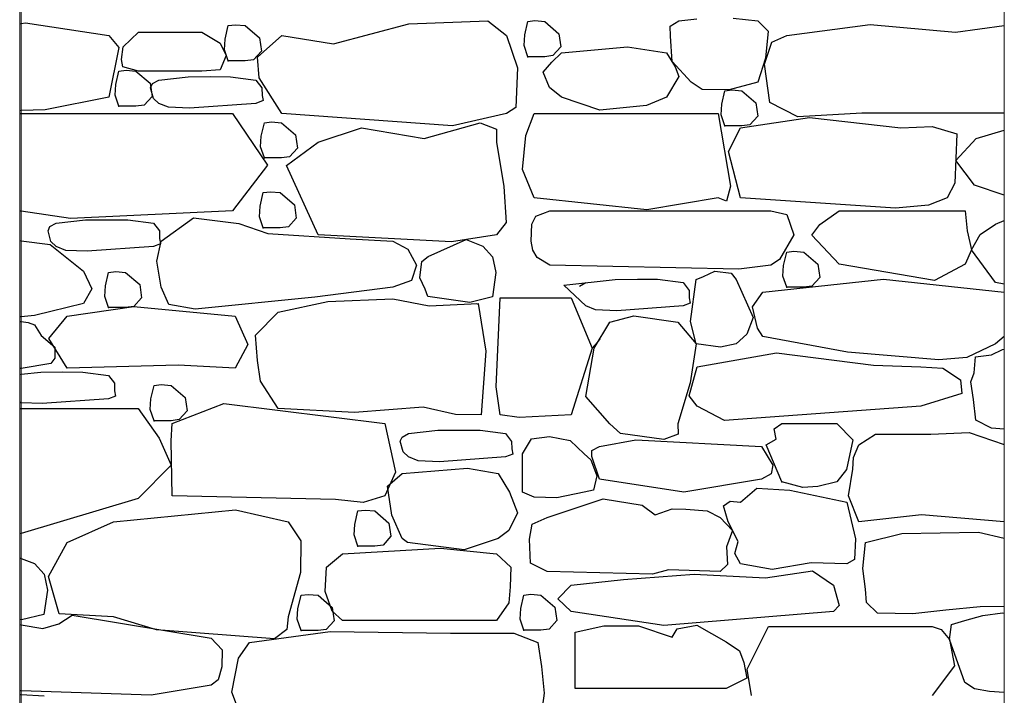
# Model space of a CAD drawing. Extents: x 169645 to 508157, y -5167 to 165945.
# Tile 27 of 130: x 291319 to 293145, y 1138 to 2392. Entities that reach past the tile are written whole.
import ezdxf

# ---------------------------------------------------------------- set-up
doc = ezdxf.new("R2010")
doc.units = 0
doc.header["$MEASUREMENT"] = 0
doc.layers.add('Murs  Pierre', color=7, linetype='Continuous')
doc.layers.add('Murs Périphériques', color=7, linetype='Continuous')

msp = doc.modelspace()

# ---------------------------------------------------------------- linework, layer by layer
at = {"layer": 'Murs  Pierre', "linetype": 'Continuous', "lineweight": 20}
for p, q in [((293144.9, 4550), (293144.9, -20)), ((291321.5, 4547.2), (291321.5, -20))]:
    msp.add_line(p, q, dxfattribs=at)
at = {"layer": 'Murs  Pierre', "linetype": 'Continuous'}
for p, q in [((292541.2, 2389.7), (292574.8, 2393.4)), ((292641.8, 2394.6), (292687.9, 2389.7)), ((291318.6, 2383.9), (291321.5, 2384.5)), ((291318.6, 2383.9), (291321.5, 2384.5)), ((291321.5, 2384.5), (291329.4, 2386)), ((291329.4, 2386), (291484.1, 2362.3)), ((291699.7, 2355.5), (291705.4, 2380.6)), ((291705.4, 2380.6), (291718.7, 2382.2)), ((291718.7, 2382.2), (291737.1, 2380.6)), ((291737.1, 2380.6), (291763.1, 2358)), ((291900.8, 2347), (292040.5, 2383.8)), ((292040.5, 2383.8), (292187.2, 2389.8)), ((292187.2, 2389.8), (292221.4, 2362.3)), ((292255.3, 2363.3), (292261.1, 2388.4)), ((292261.1, 2388.4), (292274.3, 2390)), ((292274.3, 2390), (292292.8, 2388.4)), ((292292.8, 2388.4), (292318.8, 2365.7)), ((292524.9, 2379.9), (292541.2, 2389.7)), ((292526, 2361.3), (292524.9, 2379.9)), ((292687.9, 2389.7), (292706.8, 2370.2)), ((292741.3, 2362.3), (292895.9, 2382.8)), ((292895.9, 2382.8), (293054.5, 2368.6)), ((293054.5, 2368.6), (293144.9, 2380.8)), ((291484.1, 2362.3), (291502.3, 2339.8)), ((291510.5, 2341.5), (291539.2, 2368.6)), ((291539.2, 2368.6), (291656.7, 2368.6)), ((291656.7, 2368.6), (291690.7, 2348.3)), ((291759.6, 2322.1), (291805.1, 2362.3)), ((291763.1, 2358), (291766.8, 2333.5)), ((291805.1, 2362.3), (291900.8, 2347)), ((292221.4, 2362.3), (292241.8, 2302.6)), ((292254.1, 2343.7), (292255.3, 2363.3)), ((292318.8, 2365.7), (292322.5, 2341.2)), ((292528.8, 2314.3), (292526, 2361.3)), ((292706.8, 2370.2), (292701.8, 2320)), ((292713.6, 2349.9), (292741.3, 2362.3)), ((291502.3, 2339.8), (291484.1, 2248.1)), ((291507.6, 2317.5), (291510.5, 2341.5)), ((291690.7, 2348.3), (291701.3, 2325)), ((291698.4, 2335.9), (291699.7, 2355.5)), ((292261.1, 2323), (292254.1, 2343.7)), ((292322.5, 2341.2), (292307.8, 2325)), ((292323.6, 2329.9), (292446, 2341.1)), ((292446, 2341.1), (292518.5, 2329.9)), ((292700.2, 2309.4), (292713.6, 2349.9)), ((291701.3, 2325), (291690.2, 2298.3)), ((291705.4, 2315.3), (291698.4, 2335.9)), ((291766.8, 2333.5), (291752.1, 2317.2)), ((291762.5, 2284), (291759.6, 2322.1)), ((292292.8, 2323), (292261.1, 2323)), ((292307.8, 2325), (292292.8, 2323)), ((292305.8, 2312.8), (292323.6, 2329.9)), ((292518.5, 2329.9), (292534.7, 2304.4)), ((292701.8, 2320), (292687.9, 2275.5)), ((291509.9, 2304), (291507.6, 2317.5)), ((291539.2, 2296), (291509.9, 2304)), ((291737.1, 2315.3), (291705.4, 2315.3)), ((291752.1, 2317.2), (291737.1, 2315.3)), ((292241.8, 2302.6), (292238.9, 2228.6)), ((292289.7, 2294.5), (292305.8, 2312.8)), ((292564.4, 2275.5), (292528.8, 2314.3)), ((292534.7, 2304.4), (292541.2, 2286.5)), ((292710.1, 2237.9), (292700.2, 2309.4)), ((291496.8, 2271.2), (291502.6, 2296.3)), ((291502.6, 2296.3), (291515.8, 2297.9)), ((291515.8, 2297.9), (291534.2, 2296.3)), ((291534.2, 2296.3), (291560.3, 2273.6)), ((291656.7, 2296), (291539.2, 2296)), ((291576.4, 2279.7), (291631, 2285.8)), ((291631, 2285.8), (291671.9, 2286.1)), ((291690.2, 2298.3), (291656.7, 2296)), ((291671.9, 2286.1), (291709.4, 2285.9)), ((291709.4, 2285.9), (291756.7, 2279.7)), ((291805.1, 2217.7), (291762.5, 2284)), ((292301.2, 2265.8), (292289.7, 2294.5)), ((292541.2, 2286.5), (292518.5, 2248.1)), ((291495.6, 2251.6), (291496.8, 2271.2)), ((291560.3, 2273.6), (291564, 2249.1)), ((291561.3, 2265.5), (291564.7, 2273.2)), ((291566.6, 2245.7), (291561.3, 2265.5)), ((291564.7, 2273.2), (291576.4, 2279.7)), ((291756.7, 2279.7), (291767.8, 2265.1)), ((291767.8, 2265.1), (291768.2, 2251.2)), ((292323.6, 2248.1), (292301.2, 2265.8)), ((292584.5, 2261.8), (292564.4, 2275.5)), ((292687.9, 2275.5), (292634.4, 2261.2)), ((291484.1, 2248.1), (291365.7, 2224.3)), ((291502.6, 2230.9), (291495.6, 2251.6)), ((291564, 2249.1), (291549.2, 2232.8)), ((291768.2, 2251.2), (291770, 2241.4)), ((292394.8, 2223.8), (292323.6, 2248.1)), ((292518.5, 2248.1), (292481.2, 2232.6)), ((292634.4, 2261.2), (292584.5, 2261.8)), ((292620.7, 2234.9), (292626.5, 2259.9)), ((292626.5, 2259.9), (292639.7, 2261.6)), ((292639.7, 2261.6), (292658.1, 2259.9)), ((292658.1, 2259.9), (292684.2, 2237.3)), ((291534.2, 2230.9), (291502.6, 2230.9)), ((291549.2, 2232.8), (291534.2, 2230.9)), ((291576.4, 2236.4), (291566.6, 2245.7)), ((291594.4, 2229), (291576.4, 2236.4)), ((291633.8, 2227.4), (291594.4, 2229)), ((291756.7, 2236.4), (291633.8, 2227.4)), ((291770, 2241.4), (291756.7, 2236.4)), ((292238.9, 2228.6), (292221.4, 2217.7)), ((292481.2, 2232.6), (292394.8, 2223.8)), ((292619.5, 2215.2), (292620.7, 2234.9)), ((292684.2, 2237.3), (292687.9, 2212.8)), ((292761.7, 2211.2), (292710.1, 2237.9)), ((291321.5, 2222.9), (291318.6, 2222.8)), ((291321.5, 2222.9), (291318.6, 2222.8)), ((291318.6, 2217.7), (291321.5, 2217.7)), ((291318.6, 2217.7), (291321.5, 2217.7)), ((291365.7, 2224.3), (291321.5, 2222.9)), ((291321.5, 2217.7), (291713.1, 2217.7)), ((291713.1, 2217.7), (291778.5, 2121.8)), ((292121.1, 2194.8), (291805.1, 2217.7)), ((292221.4, 2217.7), (292121.1, 2194.8)), ((292257.2, 2176.8), (292273, 2217.7)), ((292273, 2217.7), (292614.1, 2217.7)), ((292614.1, 2217.7), (292637.1, 2082.4)), ((292626.5, 2194.6), (292619.5, 2215.2)), ((292655.7, 2190.7), (292783.9, 2210)), ((292687.9, 2212.8), (292673.1, 2196.5)), ((292880.6, 2218.4), (292761.7, 2211.2)), ((292783.9, 2210), (292953.3, 2190.7)), ((293144.9, 2217.9), (292880.6, 2218.4)), ((291766.7, 2175.3), (291772.4, 2200.4)), ((291772.4, 2200.4), (291785.7, 2202)), ((291785.7, 2202), (291804.1, 2200.4)), ((291804.1, 2200.4), (291830.2, 2177.7)), ((292069.1, 2171.4), (292172.8, 2200.3)), ((292172.8, 2200.3), (292203.2, 2188.5)), ((292658.1, 2194.6), (292626.5, 2194.6)), ((292673.1, 2196.5), (292658.1, 2194.6)), ((292953.3, 2190.7), (293010.9, 2193.2)), ((293010.9, 2193.2), (293056.8, 2179.5)), ((291765.4, 2155.7), (291766.7, 2175.3)), ((291830.2, 2177.7), (291833.8, 2153.2)), ((291872.1, 2164.3), (291952.8, 2191.1)), ((291952.8, 2191.1), (292069.1, 2171.4)), ((292203.2, 2188.5), (292203, 2164.3)), ((292251.1, 2113.3), (292257.2, 2176.8)), ((292633.3, 2147), (292655.7, 2190.7)), ((293056.8, 2179.5), (293053.3, 2088.5)), ((293092.7, 2171.4), (293144.9, 2186.6)), ((291772.4, 2135), (291765.4, 2155.7)), ((291813.7, 2121), (291872.1, 2164.3)), ((292203, 2164.3), (292216.4, 2082.2)), ((293055.2, 2130.5), (293092.7, 2171.4)), ((291819.1, 2136.9), (291804.1, 2135)), ((291833.8, 2153.2), (291819.1, 2136.9)), ((292655.7, 2061.3), (292633.3, 2147)), ((291778.5, 2121.8), (291713.1, 2036.9)), ((291804.1, 2135), (291772.4, 2135)), ((291872.1, 1992.3), (291813.7, 2121)), ((293089.6, 2084.3), (293055.2, 2130.5)), ((292273, 2061.3), (292251.1, 2113.3)), ((292216.4, 2082.2), (292220.8, 2015.2)), ((292637.1, 2082.4), (292629.9, 2054.9)), ((293053.3, 2088.5), (293038.8, 2061.3)), ((293144.9, 2065.9), (293089.6, 2084.3)), ((291764.6, 2045.6), (291770.3, 2070.7)), ((291770.3, 2070.7), (291783.6, 2072.3)), ((291783.6, 2072.3), (291802, 2070.7)), ((291802, 2070.7), (291828.1, 2048.1)), ((291763.3, 2026), (291764.6, 2045.6)), ((291828.1, 2048.1), (291831.7, 2023.5)), ((292481.6, 2038.8), (292273, 2061.3)), ((292614.1, 2061.3), (292481.6, 2038.8)), ((292629.9, 2054.9), (292614.1, 2061.3)), ((292943.3, 2041.9), (292655.7, 2061.3)), ((293004.4, 2047.2), (292943.3, 2041.9)), ((293038.8, 2061.3), (293004.4, 2047.2)), ((291321.5, 2036.1), (291318.6, 2036.5)), ((291321.5, 2036.1), (291318.6, 2036.5)), ((291412.7, 2022.8), (291321.5, 2036.1)), ((291713.1, 2036.9), (291412.7, 2022.8)), ((292276, 2027.1), (292301.9, 2036.9)), ((292301.9, 2036.9), (292711.8, 2036.9)), ((292711.8, 2036.9), (292741.7, 2030.2)), ((292741.7, 2030.2), (292754.5, 1992.3)), ((292802.6, 2011.7), (292838.6, 2036.9)), ((292838.6, 2036.9), (293072.2, 2036.9)), ((293072.2, 2036.9), (293075.9, 1999.5)), ((291374.5, 2007.5), (291386.2, 2014)), ((291386.2, 2014), (291440.8, 2020.1)), ((291440.8, 2020.1), (291481.7, 2020.4)), ((291481.7, 2020.4), (291519.2, 2020.2)), ((291519.2, 2020.2), (291566.5, 2014)), ((291566.5, 2014), (291577.6, 1999.5)), ((291581, 1980.4), (291641, 2024.1)), ((291641, 2024.1), (291725, 2013.6)), ((291725, 2013.6), (291779.1, 1994.7)), ((291770.3, 2005.3), (291763.3, 2026)), ((291831.7, 2023.5), (291817, 2007.3)), ((292220.8, 2015.2), (292203, 1992.3)), ((292267.2, 1980.4), (292268.4, 2012.1)), ((292268.4, 2012.1), (292276, 2027.1)), ((292787.7, 1991.4), (292802.6, 2011.7)), ((293100, 1993), (293128.8, 2012.1)), ((293128.8, 2012.1), (293144.9, 2018.9)), ((291371.1, 1999.8), (291374.5, 2007.5)), ((291376.4, 1980), (291371.1, 1999.8)), ((291577.6, 1999.5), (291578, 1985.5)), ((291802, 2005.3), (291770.3, 2005.3)), ((291779.1, 1994.7), (291931.6, 1984.8)), ((291817, 2007.3), (291802, 2005.3)), ((292119.5, 1979.5), (291872.1, 1992.3)), ((292203, 1992.3), (292119.5, 1979.5)), ((292754.5, 1992.3), (292728, 1946.3)), ((292838.6, 1937.7), (292787.7, 1991.4)), ((293075.9, 1999.5), (293084.3, 1964.7)), ((293084.3, 1964.7), (293100, 1993)), ((291318.6, 1981.7), (291321.5, 1981.3)), ((291318.6, 1981.7), (291321.5, 1981.3)), ((291321.5, 1981.3), (291374.9, 1974.2)), ((291374.9, 1974.2), (291436.8, 1924.8)), ((291386.2, 1970.7), (291376.4, 1980)), ((291579.8, 1975.7), (291566.5, 1970.7)), ((291572.7, 1943.3), (291581, 1980.4)), ((291578, 1985.5), (291579.8, 1975.7)), ((291931.6, 1984.8), (292010.9, 1980.4)), ((292010.9, 1980.4), (292038.7, 1965.6)), ((292076.3, 1952.3), (292147, 1983.4)), ((292147, 1983.4), (292177.6, 1971.5)), ((292270.6, 1963.9), (292267.2, 1980.4)), ((291404.2, 1963.3), (291386.2, 1970.7)), ((291443.6, 1961.7), (291404.2, 1963.3)), ((291566.5, 1970.7), (291443.6, 1961.7)), ((292038.7, 1965.6), (292054.4, 1935.9)), ((292177.6, 1971.5), (292195.7, 1951.7)), ((292278.2, 1950), (292270.6, 1963.9)), ((292735.5, 1935.3), (292741.3, 1960.3)), ((292741.3, 1960.3), (292754.6, 1962)), ((292754.6, 1962), (292773, 1960.3)), ((292773, 1960.3), (292799, 1937.7)), ((293084.3, 1964.7), (293072.2, 1937.7)), ((293128.8, 1903.6), (293084.3, 1964.7)), ((291581, 1895), (291572.7, 1943.3)), ((292060.7, 1912.7), (292064.5, 1942.8)), ((292064.5, 1942.8), (292076.3, 1952.3)), ((292195.7, 1951.7), (292202, 1922.3)), ((292301.9, 1935.9), (292278.2, 1950)), ((292728, 1946.3), (292711.8, 1935.9)), ((292799, 1937.7), (292802.7, 1913.2)), ((293015.5, 1907.3), (292838.6, 1937.7)), ((293072.2, 1937.7), (293015.5, 1907.3)), ((291436.8, 1924.8), (291452.1, 1892.1)), ((291477.7, 1897.6), (291483.4, 1922.6)), ((291483.4, 1922.6), (291496.7, 1924.2)), ((291496.7, 1924.2), (291515.1, 1922.6)), ((291515.1, 1922.6), (291541.2, 1900)), ((292054.4, 1935.9), (292045.5, 1907.6)), ((292202, 1922.3), (292195.3, 1877.1)), ((292652.7, 1928.7), (292301.9, 1935.9)), ((292586.8, 1914.7), (292608, 1924.8)), ((292608, 1924.8), (292638.2, 1921.1)), ((292638.2, 1921.1), (292647.7, 1909.5)), ((292711.8, 1935.9), (292652.7, 1928.7)), ((292734.3, 1915.6), (292735.5, 1935.3)), ((291541.2, 1900), (291544.8, 1875.5)), ((292045.5, 1907.6), (292010.9, 1895)), ((292070.8, 1891.3), (292060.7, 1912.7)), ((292327.6, 1899), (292423.4, 1909.7)), ((292357.1, 1897.1), (292368.8, 1903.6)), ((292423.4, 1909.7), (292464.3, 1910)), ((292464.3, 1910), (292501.8, 1909.8)), ((292501.8, 1909.8), (292549.1, 1903.6)), ((292549.1, 1903.6), (292560.2, 1889.1)), ((292562.9, 1831.6), (292573.1, 1909.5)), ((292573.1, 1909.5), (292586.8, 1914.7)), ((292647.7, 1909.5), (292679.2, 1838.9)), ((292697.2, 1885.7), (292921.1, 1910)), ((292741.3, 1895), (292734.3, 1915.6)), ((292802.7, 1913.2), (292788, 1896.9)), ((292921.1, 1910), (293144.9, 1885.8)), ((293144.9, 1900.8), (293128.8, 1903.6)), ((291452.1, 1892.1), (291436.8, 1864.9)), ((291476.4, 1877.9), (291477.7, 1897.6)), ((291595.3, 1863.2), (291581, 1895)), ((292010.9, 1895), (291865.9, 1876.9)), ((292075.9, 1877.7), (292070.8, 1891.3)), ((292368.8, 1860.4), (292327.6, 1899)), ((292560.2, 1889.1), (292560.6, 1875.1)), ((292677.9, 1858.8), (292697.2, 1885.7)), ((292773, 1895), (292741.3, 1895)), ((292788, 1896.9), (292773, 1895)), ((291436.8, 1864.9), (291345.8, 1842.8)), ((291483.4, 1857.3), (291476.4, 1877.9)), ((291544.8, 1875.5), (291530.1, 1859.2)), ((291643.9, 1854.3), (291595.3, 1863.2)), ((291865.9, 1876.9), (291643.9, 1854.3)), ((291798.3, 1848.7), (291889.9, 1868.5)), ((291889.9, 1868.5), (292010.9, 1873.6)), ((292010.9, 1873.6), (292078.1, 1860.5)), ((292153.7, 1867), (292075.9, 1877.7)), ((292078.1, 1860.5), (292169.3, 1864.7)), ((292195.3, 1877.1), (292153.7, 1867)), ((292165.5, 1864.9), (292169.3, 1863.8)), ((292169.3, 1864.7), (292183, 1776.2)), ((292202.2, 1709.9), (292209.7, 1875.1)), ((292209.7, 1875.1), (292341.5, 1875.1)), ((292341.5, 1875.1), (292380.6, 1782.2)), ((292562.4, 1865.3), (292549.1, 1860.4)), ((292560.6, 1875.1), (292562.4, 1865.3)), ((291406.4, 1841.6), (291530.1, 1859.2)), ((291515.1, 1857.3), (291483.4, 1857.3)), ((291530.1, 1859.2), (291515.1, 1857.3)), ((291530.1, 1859.2), (291718.3, 1841.6)), ((291755.8, 1805.8), (291798.3, 1848.7)), ((292386.7, 1852.9), (292368.8, 1860.4)), ((292426.2, 1851.4), (292386.7, 1852.9)), ((292549.1, 1860.4), (292426.2, 1851.4)), ((292687.2, 1818.9), (292677.9, 1858.8)), ((291321.5, 1840.2), (291318.6, 1839.9)), ((291321.5, 1840.2), (291318.6, 1839.9)), ((291318.6, 1831.5), (291321.5, 1831.2)), ((291318.6, 1831.5), (291321.5, 1831.2)), ((291345.8, 1842.8), (291321.5, 1840.2)), ((291321.5, 1831.2), (291334.3, 1829.6)), ((291334.3, 1829.6), (291346.3, 1825.3)), ((291372.9, 1799.9), (291406.4, 1841.6)), ((291718.3, 1841.6), (291741.9, 1788.7)), ((292384.1, 1782.1), (292413.4, 1830.3)), ((292413.4, 1830.3), (292458, 1842.1)), ((292458, 1842.1), (292539.5, 1830.3)), ((292539.5, 1830.3), (292573.1, 1790)), ((292573.1, 1790), (292562.9, 1831.6)), ((292679.2, 1838.9), (292667.5, 1808.2)), ((291346.3, 1825.3), (291358.1, 1805.3)), ((292667.5, 1808.2), (292647.7, 1790)), ((292697.2, 1803.9), (292687.2, 1818.9)), ((291358.1, 1805.3), (291383.5, 1784.1)), ((291406.4, 1744.6), (291372.9, 1799.9)), ((291759.4, 1758.8), (291755.8, 1805.8)), ((292395.4, 1798.4), (292380.6, 1782.2)), ((292573.1, 1790), (292562, 1717.5)), ((292618.4, 1783.6), (292573.1, 1790)), ((292647.7, 1790), (292618.4, 1783.6)), ((292854.1, 1774.7), (292697.2, 1803.9)), ((293128.8, 1790.1), (293075.3, 1764.6)), ((293144.9, 1803.5), (293128.8, 1790.1)), ((291383.5, 1784.1), (291383.6, 1763.3)), ((291741.9, 1788.7), (291718.3, 1744.6)), ((292183, 1776.2), (292174.4, 1658)), ((292380.6, 1782.2), (292341.5, 1657.9)), ((292368.8, 1692), (292384.1, 1782.1)), ((292575.1, 1747.1), (292722.3, 1773.4)), ((292722.3, 1773.4), (292902.2, 1750.3)), ((293023.6, 1760.5), (292854.1, 1774.7)), ((293121, 1769.5), (293141.5, 1779.4)), ((293141.5, 1779.4), (293144.9, 1779.8)), ((291376.4, 1753.4), (291321.5, 1744.1)), ((291383.6, 1763.3), (291376.4, 1753.4)), ((291765, 1721), (291759.4, 1758.8)), ((293075.3, 1764.6), (293023.6, 1760.5)), ((293088.8, 1736.3), (293091.7, 1765.9)), ((293091.7, 1765.9), (293121, 1769.5)), ((291320.1, 1743.9), (291318.6, 1744)), ((291320.1, 1743.9), (291318.6, 1744)), ((291321.5, 1744.1), (291320.1, 1743.9)), ((291321.5, 1744.1), (291320.1, 1743.9)), ((291321.5, 1733.4), (291357.5, 1737.4)), ((291357.5, 1737.4), (291398.4, 1737.8)), ((291398.4, 1737.8), (291435.9, 1737.5)), ((291612.5, 1750.4), (291406.4, 1744.6)), ((291435.9, 1737.5), (291483.2, 1731.3)), ((291718.3, 1744.6), (291612.5, 1750.4)), ((292560.6, 1693.7), (292575.1, 1747.1)), ((292902.2, 1750.3), (292990.3, 1747.1)), ((292990.3, 1747.1), (293030.7, 1744.6)), ((293030.7, 1744.6), (293063.9, 1723.3)), ((293082.8, 1719.2), (293088.8, 1736.3)), ((291318.6, 1733.1), (291321.5, 1733.4)), ((291318.6, 1733.1), (291321.5, 1733.4)), ((291483.2, 1731.3), (291494.3, 1716.8)), ((291494.3, 1716.8), (291494.7, 1702.9)), ((291798.3, 1669.9), (291765, 1721)), ((292562, 1717.5), (292539.5, 1641.5)), ((293063.9, 1723.3), (293065.9, 1698)), ((293087.6, 1686.6), (293082.8, 1719.2)), ((291494.7, 1702.9), (291496.5, 1693)), ((291562, 1687.6), (291567.8, 1712.7)), ((291567.8, 1712.7), (291581, 1714.3)), ((291581, 1714.3), (291599.4, 1712.7)), ((291599.4, 1712.7), (291625.5, 1690.1)), ((292209.7, 1657.9), (292202.2, 1709.9)), ((291320.8, 1680.6), (291318.6, 1681.6)), ((291320.8, 1680.6), (291318.6, 1681.6)), ((291321.5, 1680.6), (291320.8, 1680.6)), ((291321.5, 1680.6), (291320.8, 1680.6)), ((291360.2, 1679.1), (291321.5, 1680.6)), ((291483.2, 1688.1), (291360.2, 1679.1)), ((291496.5, 1693), (291483.2, 1688.1)), ((291560.8, 1668), (291562, 1687.6)), ((291625.5, 1690.1), (291629.2, 1665.5)), ((292413.4, 1641.5), (292368.8, 1692)), ((292575.1, 1674.5), (292560.6, 1693.7)), ((293065.9, 1698), (292990.3, 1674.5)), ((293091.9, 1648.1), (293087.6, 1686.6)), ((291318.6, 1669.9), (291321.5, 1669.9)), ((291318.6, 1669.9), (291321.5, 1669.9)), ((291321.5, 1669.9), (291538.3, 1669.9)), ((291538.3, 1669.9), (291577.4, 1614.7)), ((291567.8, 1647.3), (291560.8, 1668)), ((291601.6, 1642.1), (291697.2, 1679.2)), ((291629.2, 1665.5), (291614.4, 1649.3)), ((291697.2, 1679.2), (291995.7, 1642.1)), ((291939.5, 1662.4), (291798.3, 1669.9)), ((292066.8, 1672.2), (291939.5, 1662.4)), ((292126.8, 1658.6), (292066.8, 1672.2)), ((292626.2, 1647.4), (292575.1, 1674.5)), ((292990.3, 1674.5), (292626.2, 1647.4)), ((291599.4, 1647.3), (291567.8, 1647.3)), ((291614.4, 1649.3), (291599.4, 1647.3)), ((292174.9, 1657.9), (292126.8, 1658.6)), ((292245.2, 1653.3), (292209.7, 1657.9)), ((292341.5, 1657.9), (292245.2, 1653.3)), ((293121, 1633.6), (293091.9, 1648.1)), ((291599.3, 1610), (291601.6, 1642.1)), ((291995.7, 1642.1), (292015.5, 1551.6)), ((292039.7, 1623.4), (292094.3, 1629.6)), ((292094.3, 1629.6), (292135.2, 1629.9)), ((292135.2, 1629.9), (292172.7, 1629.7)), ((292172.7, 1629.7), (292220, 1623.4)), ((292433.2, 1623.6), (292413.4, 1641.5)), ((292539.5, 1641.5), (292540.1, 1622.6)), ((292718.3, 1632.5), (292732.2, 1642.1)), ((292721.5, 1613.3), (292718.3, 1632.5)), ((292732.2, 1642.1), (292834.5, 1642.1)), ((292834.5, 1642.1), (292863.8, 1612.1)), ((293144.9, 1631.3), (293121, 1633.6)), ((291577.4, 1614.7), (291599.3, 1564.9)), ((291601.6, 1508.1), (291599.3, 1610)), ((292024.6, 1609.3), (292028, 1617)), ((292029.9, 1589.4), (292024.6, 1609.3)), ((292028, 1617), (292039.7, 1623.4)), ((292220, 1623.4), (292231.1, 1608.9)), ((292231.1, 1608.9), (292231.5, 1595)), ((292251, 1586), (292268.1, 1613.6)), ((292268.1, 1613.6), (292301.3, 1618)), ((292301.3, 1618), (292339.9, 1610.7)), ((292339.9, 1610.7), (292365.9, 1586)), ((292394.3, 1599.2), (292461.6, 1611.9)), ((292513.7, 1612.4), (292433.2, 1623.6)), ((292461.6, 1611.9), (292694.6, 1599.2)), ((292540.1, 1622.6), (292513.7, 1612.4)), ((292703.4, 1602.7), (292721.5, 1613.3)), ((292863.8, 1612.1), (292852, 1556.6)), ((292874.8, 1602.5), (292905.8, 1622.4)), ((292905.8, 1622.4), (293008.6, 1622.4)), ((293008.6, 1622.4), (293080, 1625.5)), ((293080, 1625.5), (293144.9, 1603.2)), ((292039.7, 1580.2), (292029.9, 1589.4)), ((292231.5, 1595), (292233.3, 1585.1)), ((292379.7, 1591.8), (292394.3, 1599.2)), ((292379.7, 1580.9), (292379.7, 1591.8)), ((292694.6, 1599.2), (292715.8, 1564.6)), ((292732.2, 1533.9), (292703.4, 1602.7)), ((292865.3, 1579), (292874.8, 1602.5)), ((292057.7, 1572.8), (292039.7, 1580.2)), ((292097.1, 1571.2), (292057.7, 1572.8)), ((292220, 1580.2), (292097.1, 1571.2)), ((292233.3, 1585.1), (292220, 1580.2)), ((292251, 1514.7), (292251, 1586)), ((292365.9, 1586), (292378, 1574.5)), ((292378, 1574.5), (292389.1, 1545.2)), ((292394.3, 1538.5), (292379.7, 1580.9)), ((292863.8, 1557.5), (292865.3, 1579)), ((291599.3, 1564.9), (291538.3, 1502.9)), ((292028, 1549.1), (292149.5, 1559.4)), ((292149.5, 1559.4), (292206.3, 1549.1)), ((292715.8, 1564.6), (292712.3, 1548.9)), ((292852, 1556.6), (292834.5, 1533.9)), ((292855.7, 1507.9), (292863.8, 1557.5)), ((292015.5, 1551.6), (291995.7, 1508.1)), ((292001.1, 1525.9), (292028, 1549.1)), ((292206.3, 1549.1), (292227.2, 1514.5)), ((292389.1, 1545.2), (292382.7, 1518.4)), ((292550.2, 1514.6), (292394.3, 1538.5)), ((292694.6, 1538.5), (292550.2, 1514.6)), ((292712.3, 1548.9), (292694.6, 1538.5)), ((292008.6, 1472.2), (292001.1, 1525.9)), ((292382.7, 1518.4), (292365.9, 1514.7)), ((292655.7, 1496.3), (292685.6, 1521.9)), ((292685.6, 1521.9), (292746.9, 1518.4)), ((292771, 1523.4), (292732.2, 1533.9)), ((292746.9, 1518.4), (292853, 1496.3)), ((292798.8, 1525.1), (292771, 1523.4)), ((292834.5, 1533.9), (292798.8, 1525.1)), ((291538.3, 1502.9), (291321.5, 1438.2)), ((291904.5, 1501.2), (291601.6, 1508.1)), ((291955.5, 1495.7), (291904.5, 1501.2)), ((291995.7, 1508.1), (291955.5, 1495.7)), ((292227.2, 1514.5), (292242.2, 1476)), ((292273, 1505.1), (292251, 1514.7)), ((292315, 1503.9), (292273, 1505.1)), ((292297.2, 1467.9), (292401, 1502.2)), ((292365.9, 1514.7), (292315, 1503.9)), ((292401, 1502.2), (292473.3, 1490.8)), ((292623.9, 1489.3), (292636.2, 1498.2)), ((292636.2, 1498.2), (292655.7, 1496.3)), ((292874.8, 1459.3), (292855.7, 1507.9)), ((291492.7, 1459.3), (291718.8, 1481.6)), ((291718.8, 1481.6), (291816.8, 1459.3)), ((291940.1, 1454.8), (291945.8, 1479.9)), ((291945.8, 1479.9), (291959.1, 1481.5)), ((291959.1, 1481.5), (291977.5, 1479.9)), ((291977.5, 1479.9), (292003.5, 1457.3)), ((292473.3, 1490.8), (292497.3, 1472.7)), ((292497.3, 1472.7), (292528.6, 1483.9)), ((292528.6, 1483.9), (292554.2, 1483.1)), ((292554.2, 1483.1), (292593.5, 1480)), ((292593.5, 1480), (292618, 1467.9)), ((292633, 1459.6), (292623.9, 1489.3)), ((292853, 1496.3), (292868.9, 1427.8)), ((292028, 1428.9), (292008.6, 1472.2)), ((292242.2, 1476), (292225.8, 1443.4)), ((292269.2, 1455.3), (292297.2, 1467.9)), ((292618, 1467.9), (292640.5, 1443.3)), ((292991.2, 1472.6), (292874.8, 1459.3)), ((293144.9, 1459.4), (292991.2, 1472.6)), ((291406.4, 1421), (291492.7, 1459.3)), ((291816.8, 1459.3), (291840, 1424.6)), ((291938.8, 1435.2), (291940.1, 1454.8)), ((292003.5, 1457.3), (292007.2, 1432.8)), ((292225.8, 1443.4), (292206.3, 1428.9)), ((292264, 1427.2), (292269.2, 1455.3)), ((292640.5, 1443.3), (292629.9, 1413.2)), ((292651.1, 1422.9), (292633, 1459.6)), ((291321.5, 1438.2), (291318.6, 1437.3)), ((291321.5, 1438.2), (291318.6, 1437.3)), ((291945.8, 1414.6), (291938.8, 1435.2)), ((292007.2, 1432.8), (291992.5, 1416.5)), ((292038.2, 1421), (292028, 1428.9)), ((292206.3, 1428.9), (292143.1, 1407.4)), ((292266.3, 1382.6), (292264, 1427.2)), ((292868.9, 1427.8), (292867.2, 1389.7)), ((292887.3, 1421), (292955.1, 1437.8)), ((292955.1, 1437.8), (293097.1, 1440.4)), ((293097.1, 1440.4), (293144.9, 1429.3)), ((291371.8, 1358.1), (291406.4, 1421)), ((291840, 1424.6), (291839.2, 1365.6)), ((291917.2, 1399.9), (292099.4, 1411)), ((291977.5, 1414.6), (291945.8, 1414.6)), ((291992.5, 1416.5), (291977.5, 1414.6)), ((292143.1, 1407.4), (292038.2, 1421)), ((292099.4, 1411), (292203, 1399.9)), ((292629.9, 1413.2), (292631.3, 1380.6)), ((292644.9, 1400.9), (292651.1, 1422.9)), ((292882.7, 1373.1), (292887.3, 1421)), ((291318.6, 1392.8), (291321.5, 1391.6)), ((291318.6, 1392.8), (291321.5, 1391.6)), ((291321.5, 1391.6), (291345.9, 1382.2)), ((291887.4, 1375.3), (291917.2, 1399.9)), ((292203, 1399.9), (292229.4, 1375.6)), ((292655.7, 1381.4), (292644.9, 1400.9)), ((292867.2, 1389.7), (292853, 1381.4)), ((291345.9, 1382.2), (291364, 1362.3)), ((291885.2, 1330.2), (291887.4, 1375.3)), ((292229.4, 1375.6), (292228.1, 1339)), ((292297.2, 1367.5), (292266.3, 1382.6)), ((292522, 1370.5), (292492.1, 1362.3)), ((292618, 1367.5), (292522, 1370.5)), ((292631.3, 1380.6), (292618, 1367.5)), ((292714.4, 1371.1), (292655.7, 1381.4)), ((292786.5, 1383.7), (292714.4, 1371.1)), ((292853, 1381.4), (292786.5, 1383.7)), ((292887.3, 1334.5), (292882.7, 1373.1)), ((291364, 1362.3), (291370.3, 1333)), ((291391.7, 1289), (291371.8, 1358.1)), ((291839.2, 1365.6), (291816.8, 1283.1)), ((292492.1, 1362.3), (292297.2, 1367.5)), ((292341.5, 1341.8), (292438.4, 1352.8)), ((292438.4, 1352.8), (292569.6, 1362.7)), ((292569.6, 1362.7), (292702, 1355.4)), ((292702, 1355.4), (292788.9, 1368.5)), ((292788.9, 1368.5), (292827.9, 1341.8)), ((292228.1, 1339), (292226.1, 1309.4)), ((292316.7, 1316.4), (292341.5, 1341.8)), ((292827.9, 1341.8), (292838.6, 1304.1)), ((292889.2, 1310.1), (292887.3, 1334.5)), ((291370.3, 1333), (291363.6, 1287.7)), ((291834.6, 1298.2), (291840.4, 1323.3)), ((291840.4, 1323.3), (291853.6, 1324.9)), ((291853.6, 1324.9), (291872.1, 1323.3)), ((291872.1, 1323.3), (291898.1, 1300.7)), ((291898.2, 1293.7), (291885.2, 1330.2)), ((292248, 1298.6), (292253.8, 1323.6)), ((292253.8, 1323.6), (292267, 1325.2)), ((292267, 1325.2), (292285.5, 1323.6)), ((292285.5, 1323.6), (292311.5, 1301)), ((292341.5, 1293), (292316.7, 1316.4)), ((291833.4, 1278.6), (291834.6, 1298.2)), ((291898.1, 1300.7), (291901.8, 1276.1)), ((292226.1, 1309.4), (292203, 1276.5)), ((292246.8, 1278.9), (292248, 1298.6)), ((292311.5, 1301), (292315.2, 1276.5)), ((292838.6, 1304.1), (292827.9, 1293)), ((292909.6, 1290.1), (292889.2, 1310.1)), ((293100.2, 1301.6), (293036.4, 1295.3)), ((293144.9, 1302.2), (293100.2, 1301.6)), ((291363.6, 1287.7), (291322, 1277.7)), ((291391.4, 1270.4), (291416, 1286.5)), ((291492.7, 1283.1), (291391.7, 1289)), ((291416, 1286.5), (291673.6, 1243.6)), ((291572.1, 1259.1), (291492.7, 1283.1)), ((291816.8, 1283.1), (291814, 1259.6)), ((291840.4, 1257.9), (291833.4, 1278.6)), ((291917.2, 1276.5), (291898.2, 1293.7)), ((292253.8, 1258.3), (292246.8, 1278.9)), ((292513.1, 1267.2), (292341.5, 1293)), ((292827.9, 1293), (292513.1, 1267.2)), ((292975.1, 1289), (292909.6, 1290.1)), ((293036.4, 1295.3), (292975.1, 1289)), ((293071.5, 1276.5), (293105.1, 1285.5)), ((293105.1, 1285.5), (293141.6, 1290.8)), ((293141.6, 1290.8), (293144.9, 1290.1)), ((291321.5, 1277.7), (291318.6, 1278.1)), ((291321.5, 1277.7), (291318.6, 1278.1)), ((291318.6, 1269.1), (291321.5, 1268.6)), ((291318.6, 1269.1), (291321.5, 1268.6)), ((291322, 1277.7), (291321.5, 1277.7)), ((291321.5, 1268.6), (291361.8, 1261.3)), ((291361.8, 1261.3), (291391.4, 1270.4)), ((291901.8, 1276.1), (291887, 1259.9)), ((292203, 1276.5), (291917.2, 1276.5)), ((292300.5, 1260.2), (292285.5, 1258.3)), ((292315.2, 1276.5), (292300.5, 1260.2)), ((292349, 1254.9), (292402, 1266.3)), ((292402, 1266.3), (292466.1, 1266.6)), ((292466.1, 1266.6), (292529.1, 1245.2)), ((292529.1, 1245.2), (292538.3, 1260.9)), ((292538.3, 1260.9), (292574.3, 1267.8)), ((292574.3, 1267.8), (292629.3, 1236.8)), ((292667.7, 1185.9), (292707.8, 1265.2)), ((292707.8, 1265.2), (293011.4, 1265.2)), ((293011.4, 1265.2), (293028, 1259.9)), ((293043.5, 1241.1), (293047.1, 1269)), ((293047.1, 1269), (293071.5, 1276.5)), ((291791.1, 1242.5), (291572.1, 1259.1)), ((291673.6, 1243.6), (291693.9, 1221.7)), ((291744.9, 1235.5), (291894.6, 1256)), ((291814, 1259.6), (291791.1, 1242.5)), ((291872.1, 1257.9), (291840.4, 1257.9)), ((291887, 1259.9), (291872.1, 1257.9)), ((291894.6, 1256), (292117.4, 1252.7)), ((292117.4, 1252.7), (292185.7, 1252.7)), ((292166.6, 1252.7), (292235, 1252.7)), ((292235, 1252.7), (292279.9, 1235.5)), ((292285.5, 1258.3), (292253.8, 1258.3)), ((292349, 1150.4), (292349, 1254.9)), ((293028, 1259.9), (293043.5, 1241.1)), ((291724.6, 1206.5), (291744.9, 1235.5)), ((292279.9, 1235.5), (292286.4, 1191.2)), ((292629.3, 1236.8), (292653.6, 1220.3)), ((293043.5, 1241.1), (293052.4, 1192.2)), ((293071.5, 1161.6), (293043.5, 1241.1)), ((291693.9, 1221.7), (291693.4, 1190.2)), ((291711.9, 1143.4), (291724.6, 1206.5)), ((292653.6, 1220.3), (292661.9, 1198.5)), ((291693.4, 1190.2), (291686.7, 1166.1)), ((292286.4, 1191.2), (292291.4, 1141.4)), ((292661.9, 1198.5), (292667.1, 1169.6)), ((293052.4, 1192.2), (293011.4, 1137.2)), ((292667.1, 1169.6), (292629.3, 1150.4)), ((292676, 1137.2), (292667.7, 1185.9)), ((291673.6, 1156.3), (291562.7, 1137.8)), ((291686.7, 1166.1), (291673.6, 1156.3)), ((293089.5, 1149.3), (293071.5, 1161.6)), ((291321.5, 1145.7), (291318.6, 1145.8)), ((291321.5, 1145.7), (291318.6, 1145.8)), ((291318.6, 1139), (291321.5, 1138.8)), ((291318.6, 1139), (291321.5, 1138.8)), ((291562.7, 1137.8), (291321.5, 1145.7)), ((291321.5, 1138.8), (291364, 1136.5)), ((291744.9, 1056), (291711.9, 1143.4)), ((292291.4, 1141.4), (292279.9, 1056)), ((292629.3, 1150.4), (292349, 1150.4)), ((293117.6, 1144.9), (293089.5, 1149.3)), ((293144.9, 1143), (293117.6, 1144.9))]:
    msp.add_line(p, q, dxfattribs=at)
for p in [(292261.1, 2323), (291705.4, 2315.3), (291502.6, 2230.9), (292626.5, 2194.6), (291772.4, 2135), (291770.3, 2005.3), (292741.3, 1895), (291483.4, 1857.3), (291567.8, 1647.3), (292732.2, 1533.9), (291945.8, 1414.6), (291840.4, 1257.9), (292253.8, 1258.3)]:
    msp.add_point(p, dxfattribs=at)
at = {"layer": 'Murs Périphériques', "linetype": 'Continuous', "lineweight": 20}
msp.add_line((291318.6, 4547.2), (291318.6, -20), dxfattribs=at)

doc.saveas('drawing.dxf')
